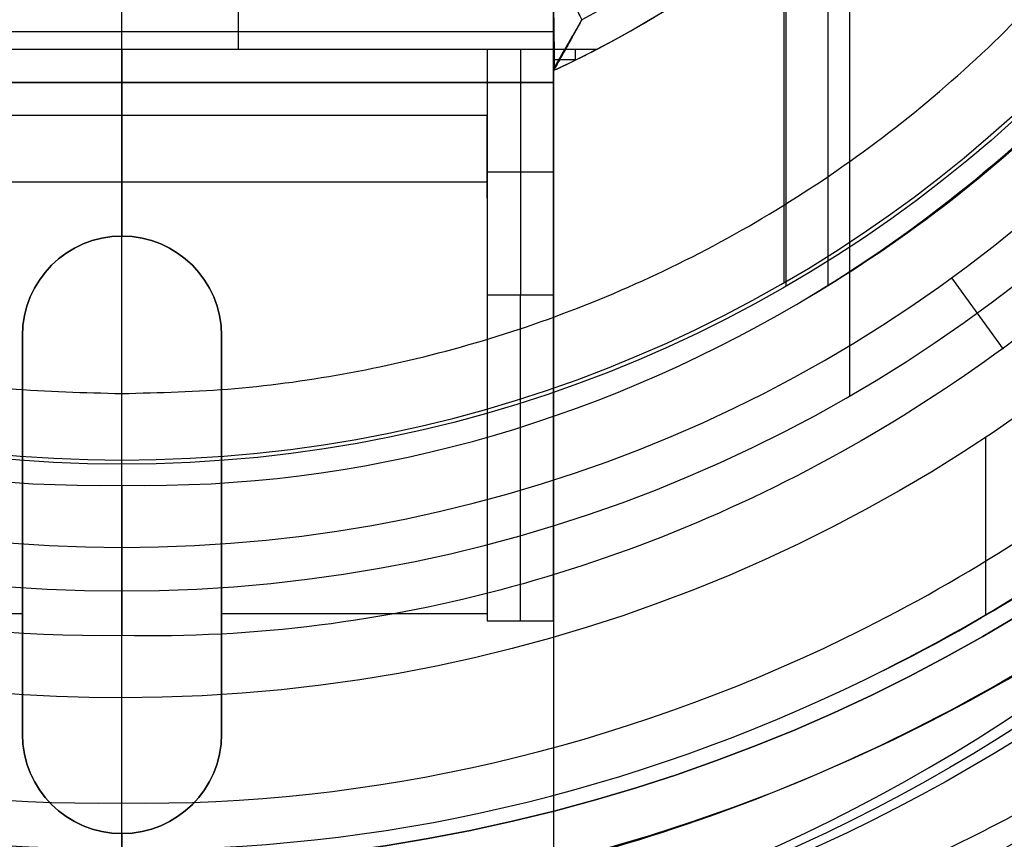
# Model space of a CAD drawing. Header units: millimetres. Extents: x 883 to 2088, y -694 to 349.
# Tile 6 of 14: x 1482 to 1512, y -86 to -61. Entities that reach past the tile are written whole.
import ezdxf

# ---------------------------------------------------------------- set-up
doc = ezdxf.new("R2010")
doc.units = ezdxf.units.MM

msp = doc.modelspace()

# ---------------------------------------------------------------- linework, layer by layer
at = {"color": 7, "true_color": 0xffffff}
for p, q in [((1507.326, 3.517, 77.059), (1507.326, -72.379, 77.059)), ((1505.354, 0.101, 172.559), (1505.354, -68.963, 172.559)), ((1505.417, 0.21, 171.559), (1505.417, -69.072, 171.559)), ((1506.677, 0.182, 23.059), (1506.677, -69.044, 23.059)), ((1488.917, -57.163, 184.019), (1488.917, -61.931, 184.019)), ((1485.417, -62.931, 230.019), (1485.417, -59.888, 195.019)), ((1498.417, -62.573, 192.519), (1499.269, -61.041, 192.519)), ((1498.417, -61.061, 208.519), (1498.417, -66.715, 208.519)), ((1498.417, -61.409, 212.519), (1472.417, -61.409, 212.519)), ((1485.417, -61.931, 184.019), (1485.417, -65.931, 230.019)), ((1497.417, -61.931, 184.019), (1497.417, -69.335, 221.935)), ((1498.843, -61.807, 195.019), (1498.843, -61.807, 190.02)), ((1499.071, -61.931, 184.019), (1499.071, -62.262, 187.823)), ((1499.091, -62.252, 187.713), (1498.437, -62.252, 187.713)), ((1498.417, -62.931, 231.519), (1472.417, -62.931, 231.519)), ((1485.417, -62.931, 233.019), (1485.417, -62.931, 230.019)), ((1496.417, -63.931, 207.019), (1474.417, -63.931, 207.019)), ((1496.417, -66.422, 207.019), (1496.417, -63.931, 207.019)), ((1498.417, -65.633, 202.977), (1496.417, -65.633, 202.977)), ((1485.417, -65.931, 230.019), (1485.417, -67.56, 230.019)), ((1485.417, -67.56, 233.019), (1485.417, -67.56, 230.019)), ((1510.401, -68.819, 24.474), (1511.961, -70.966, 32.641)), ((1482.417, -70.56, 231.519), (1482.417, -82.56, 231.519)), ((1488.417, -82.56, 231.519), (1488.417, -70.56, 231.519)), ((1496.417, -70.54, 230.019), (1496.417, -70.54, 225.106)), ((1511.423, -73.622, 34.059), (1511.423, -78.97, 34.059)), ((1498.417, -74.409, 233.019), (1498.417, -74.409, 228.824)), ((1482.417, -76.56, 233.019), (1482.417, -76.56, 230.019)), ((1488.417, -76.56, 233.019), (1488.417, -76.56, 230.019)), ((1474.417, -78.931, 230.019), (1482.417, -78.931, 230.019)), ((1488.417, -78.931, 230.019), (1496.417, -78.931, 230.019)), ((1485.417, -85.56, 233.019), (1485.417, -85.56, 230.019)), ((1485.417, -85.56, 230.019), (1485.417, -91.931, 230.019))]:
    msp.add_line(p, q, dxfattribs=at)
for centre, radius, start, end in [((1485.417, -34.431, 17.559), 74.591, 90, 270), ((1485.417, -34.431, 17.559), 74.591, 270, 90), ((1485.417, -34.431, 61.309), 73.242, 90, 270), ((1485.417, -34.431, 61.309), 73.242, 270, 90), ((1485.417, -34.431, 60.99), 71.211, 90, 270), ((1485.417, -34.431, 60.99), 71.211, 270, 90), ((1485.417, -34.431, 217.618), 65, 90, 270), ((1485.417, -34.431, 217.618), 65, 270, 90), ((1485.417, -34.431, 217.618), 64, 90, 270), ((1485.417, -34.431, 217.618), 64, 270, 90), ((1485.417, -34.431, 39.059), 53.582, 270, 90), ((1485.417, -34.431, 37.555), 53.582, 270, 90), ((1485.417, -34.431, 39.059), 52.091, 270, 90), ((1485.417, -34.431, 49.559), 52.091, 270, 90), ((1485.417, -34.431, 49.559), 52.091, 109.8895, 270), ((1485.417, -34.431, 77.059), 43.818, 90, 270), ((1485.417, -34.431, 77.059), 43.818, 270, 90), ((1485.417, -34.431, 24.474), 42.506, 90, 270), ((1485.417, -34.431, 24.474), 42.506, 270, 90), ((1485.417, -34.431, 172.559), 39.874, 90, 270), ((1485.417, -34.431, 172.559), 39.874, 270, 90), ((1485.417, -34.431, 195.019), 31, 294.7939, 65.2061), ((1485.417, -34.431, 189.519), 31, 295.5081, 64.4919), ((1485.417, -34.431, 184.019), 31, 297.4893, 62.5107), ((1485.417, -34.431, 39.059), 53.582, 162.8505, 270), ((1485.417, -34.431, 39.059), 52.091, 163.2248, 270), ((1485.417, -34.431, 39.872), 70.942, 276.80187, 9.32333), ((1485.417, -34.431, 40.622), 73.242, 274.03302, 7.2718), ((1485.417, -34.431, 37.555), 53.582, 170.1224, 270), ((1485.417, -34.431, 23.059), 40.628, 300, 330), ((1485.417, -34.431, 34.059), 51.591, 295.7143, 323.8753), ((1485.417, -70.56, 230.019), 3, 360, 180), ((1485.417, -82.56, 230.019), 3, 180, 360)]:
    msp.add_arc(centre, radius, start, end, dxfattribs=at)
at = {"color": 7, "true_color": 0xffffff, "extrusion": (0, 0, -1)}
for centre, radius, start, end in [((-1485.417, -34.431, -61.309), 70.942, 270, 90), ((-1485.417, -34.431, -18.434), 70.942, 270, 90), ((-1485.417, -34.431, -61.309), 70.942, 90, 270), ((-1485.417, -34.431, -18.434), 70.942, 90, 270), ((-1485.417, -34.431, -231.559), 65, 270, 90), ((-1485.417, -34.431, -231.559), 65, 90, 270), ((-1485.417, -34.431, -231.559), 64, 270, 90), ((-1485.417, -34.431, -231.559), 64, 90, 270), ((-1485.417, -34.431, -60.059), 52.091, 270, 90), ((-1485.417, -34.431, -60.059), 52.091, 90, 270), ((-1485.417, -34.431, -34.059), 47.035, 90, 270), ((-1485.417, -34.431, -171.559), 40, 270, 90), ((-1485.417, -34.431, -171.559), 40, 90, 270), ((-1485.417, -34.431, -195.019), 30, 117.5, 242.5), ((-1485.417, -34.431, -190.019), 25, 183.4398, 327.3164), ((-1485.417, -34.431, -34.059), 47.035, 270, 344.453), ((-1485.417, -70.56, -233.019), 3, 0, 180), ((-1485.417, -70.56, -231.519), 3, 0, 180), ((-1485.417, -82.56, -233.019), 3, 180, 0), ((-1485.417, -82.56, -231.519), 3, 180, 0)]:
    msp.add_arc(centre, radius, start, end, dxfattribs=at)
at = {"color": 7, "true_color": 0xffffff, "extrusion": (0.224951, 5.90481e-15, 0.97437)}
msp.add_arc((-36.776, -1437.888, 368.398), 53.78, 120.9456, 239.0544, dxfattribs=at)
at = {"color": 7, "true_color": 0xffffff, "extrusion": (-0.224951, 0, -0.97437)}
msp.add_arc((36.776, -1437.888, -371.148), 53.78, 300.9456, 59.0544, dxfattribs=at)
at = {"color": 7, "true_color": 0xffffff, "extrusion": (-0.224951, -3.36776e-16, -0.97437)}
msp.add_arc((36.776, -1437.888, -373.898), 53.78, 300.9456, 59.0544, dxfattribs=at)
at = {"color": 7, "true_color": 0xffffff, "extrusion": (1, 0, 0)}
for centre, radius, start, end in [((-79.15, 220.019, 1496.417), 10, 11.0494, 90), ((-66.302, 203.676, 1485.417), 32.129, 180, 255.5755), ((-66.302, 203.676, 1485.417), 33.129, 180, 255.796)]:
    msp.add_arc(centre, radius, start, end, dxfattribs=at)
at = {"color": 7, "true_color": 0xffffff, "extrusion": (-1, 0, 0)}
for centre in [(79.15, 220.019, -1497.417), (79.15, 220.019, -1498.417)]:
    msp.add_arc(centre, 10, 90, 168.9506, dxfattribs=at)
at = {"color": 7, "true_color": 0xffffff}
for points, weights, knots in [([(1485.417, 40.201, 17.261), (1410.785, 40.201, 17.261), (1410.785, -34.431, 17.261), (1410.785, -109.063, 17.261), (1485.417, -109.063, 17.261)], [1, 0.707106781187, 1, 0.707106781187, 1], [230.981899, 230.981899, 230.981899, 346.472848, 346.472848, 461.963797, 461.963797, 461.963797]), ([(1485.417, -109.063, 17.261), (1560.048, -109.063, 17.261), (1560.048, -34.431, 17.261), (1560.048, 40.201, 17.261), (1485.417, 40.201, 17.261)], [1, 0.707106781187, 1, 0.707106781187, 1], [0, 0, 0, 115.490949, 115.490949, 230.981899, 230.981899, 230.981899]), ([(1419.469, -66.296, 20.105), (1402.601, -31.386, 25.138), (1421.987, 2.19, 34.089), (1442.526, 37.765, 43.572), (1483.591, 38.789, 48.517)], [0.861164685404, 0.820167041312, 1, 0.811482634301, 0.865639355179], [-162.420204, -162.420204, -162.420204, -83.533367, -83.533367, 0, 0, 0]), ([(1551.18, -66.674, 55.849), (1568.367, -31.62, 50.824), (1548.846, 2.19, 41.811), (1528.455, 37.51, 32.395), (1487.691, 38.776, 27.436)], [0.861638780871, 0.819142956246, 1, 0.812581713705, 0.865016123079], [-162.369697, -162.369697, -162.369697, -82.939938, -82.939938, 0, 0, 0]), ([(1490.795, 38.614, 20.105), (1529.461, 35.767, 25.138), (1548.846, 2.19, 34.089), (1569.385, -33.384, 43.572), (1549.739, -69.46, 48.517)], [0.861164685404, 0.820167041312, 1, 0.811482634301, 0.865639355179], [-162.420204, -162.420204, -162.420204, -83.533367, -83.533367, 0, 0, 0]), ([(1485.417, 37.014, 60.565), (1413.972, 37.014, 60.565), (1413.972, -34.431, 60.565), (1413.972, -105.876, 60.565), (1485.417, -105.876, 60.565)], [1, 0.707106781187, 1, 0.707106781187, 1], [222.862872, 222.862872, 222.862872, 334.294308, 334.294308, 445.725744, 445.725744, 445.725744]), ([(1485.417, -105.876, 60.565), (1556.861, -105.876, 60.565), (1556.861, -34.431, 60.565), (1556.861, 37.014, 60.565), (1485.417, 37.014, 60.565)], [1, 0.707106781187, 1, 0.707106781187, 1], [0, 0, 0, 111.431436, 111.431436, 222.862872, 222.862872, 222.862872]), ([(1485.417, 36.511, 48.273), (1444.458, 36.511, 43.545), (1423.979, 1.04, 34.089), (1404.063, -33.455, 24.893), (1423.145, -68.418, 20.105)], [0.868347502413, 0.807007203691, 1, 0.811314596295, 0.865736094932], [-164.264878, -164.264878, -164.264878, -80.998221, -80.998221, 0, 0, 0]), ([(1424.837, -71.35, 27.436), (1402.934, -35.409, 32.094), (1423.979, 1.04, 41.811), (1444.044, 35.795, 51.076), (1484.169, 36.5, 55.849)], [0.871188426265, 0.802734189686, 1, 0.810165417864, 0.866408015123], [-167.14182, -167.14182, -167.14182, -81.6011, -81.6011, 0, 0, 0]), ([(1485.417, 36.511, 27.627), (1526.375, 36.511, 32.355), (1546.855, 1.04, 41.811), (1566.92, -33.715, 51.076), (1547.469, -68.817, 55.849)], [0.868347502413, 0.807007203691, 1, 0.810165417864, 0.866408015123], [-164.867757, -164.867757, -164.867757, -81.6011, -81.6011, 0, 0, 0]), ([(1545.737, -71.771, 48.517), (1568.066, -35.699, 43.883), (1546.855, 1.04, 34.089), (1526.939, 35.536, 24.893), (1487.118, 36.491, 20.105)], [0.872072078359, 0.801476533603, 1, 0.811314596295, 0.865736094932], [-167.212828, -167.212828, -167.212828, -80.998221, -80.998221, 0, 0, 0]), ([(1485.417, 23.582, 183.326), (1427.403, 23.582, 183.326), (1427.403, -34.431, 183.326), (1427.403, -92.444, 183.326), (1485.417, -92.444, 183.326)], [0.894552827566, 0.632544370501, 0.894552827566, 0.632544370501, 0.894552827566], [0, 0, 0, 130, 130, 260, 260, 260]), ([(1485.417, -92.444, 183.326), (1543.43, -92.444, 183.326), (1543.43, -34.431, 183.326), (1543.43, 23.582, 183.326), (1485.417, 23.582, 183.326)], [0.894552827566, 0.632544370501, 0.894552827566, 0.632544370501, 0.894552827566], [0, 0, 0, 130, 130, 260, 260, 260]), ([(1485.417, 22.831, 183.989), (1428.154, 22.831, 183.989), (1428.154, -34.431, 183.989), (1428.154, -91.693, 183.989), (1485.417, -91.693, 183.989)], [0.895143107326, 0.632961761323, 0.895143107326, 0.632961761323, 0.895143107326], [0, 0, 0, 128, 128, 256, 256, 256]), ([(1485.417, -91.693, 183.989), (1542.679, -91.693, 183.989), (1542.679, -34.431, 183.989), (1542.679, 22.831, 183.989), (1485.417, 22.831, 183.989)], [0.895143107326, 0.632961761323, 0.895143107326, 0.632961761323, 0.895143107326], [0, 0, 0, 128, 128, 256, 256, 256]), ([(1485.417, 3.44, 4.276), (1447.546, 3.44, 4.276), (1447.546, -34.431, 4.276), (1447.546, -72.302, 4.276), (1485.417, -72.302, 4.276)], [0.989224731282, 0.699487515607, 0.989224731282, 0.699487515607, 0.989224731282], [0, 0, 0, 148.085002, 148.085002, 296.170004, 296.170004, 296.170004]), ([(1485.417, -72.302, 4.276), (1523.287, -72.302, 4.276), (1523.287, -34.431, 4.276), (1523.287, 3.44, 4.276), (1485.417, 3.44, 4.276)], [0.989224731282, 0.699487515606, 0.989224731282, 0.699487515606, 0.989224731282], [0, 0, 0, 148.085002, 148.085002, 296.170004, 296.170004, 296.170004])]:
    msp.add_rational_spline(points, weights, degree=2, knots=knots, dxfattribs=at)
for points, degree in [([(1485.417, 38.811, 19.934), (1475.791, 38.908, 19.934), (1456.677, 34.953, 19.934), (1432.273, 18.719, 19.934), (1415.989, -5.676, 19.934), (1410.267, -34.431, 19.934), (1415.989, -63.186, 19.934), (1432.273, -87.581, 19.934), (1456.677, -103.815, 19.934), (1475.791, -107.77, 19.934), (1485.417, -107.673, 19.934)], 3), ([(1485.417, -107.673, 19.934), (1495.043, -107.77, 19.934), (1514.156, -103.815, 19.934), (1538.56, -87.581, 19.934), (1554.844, -63.186, 19.934), (1560.567, -34.431, 19.934), (1554.844, -5.676, 19.934), (1538.56, 18.719, 19.934), (1514.156, 34.953, 19.934), (1495.043, 38.908, 19.934), (1485.417, 38.811, 19.934)], 3), ([(1485.417, 30.569, 203.676), (1476.874, 30.655, 203.676), (1459.911, 27.145, 203.676), (1438.254, 12.738, 203.676), (1423.802, -8.912, 203.676), (1418.724, -34.431, 203.676), (1423.802, -59.95, 203.676), (1438.254, -81.6, 203.676), (1459.911, -96.007, 203.676), (1476.874, -99.517, 203.676), (1485.417, -99.431, 203.676)], 3), ([(1485.417, -99.431, 203.676), (1493.959, -99.517, 203.676), (1510.922, -96.007, 203.676), (1532.579, -81.6, 203.676), (1547.031, -59.95, 203.676), (1552.109, -34.431, 203.676), (1547.031, -8.912, 203.676), (1532.579, 12.738, 203.676), (1510.922, 27.145, 203.676), (1493.959, 30.655, 203.676), (1485.417, 30.569, 203.676)], 3), ([(1485.417, 29.569, 203.676), (1477.005, 29.653, 203.676), (1460.303, 26.198, 203.676), (1438.979, 12.012, 203.676), (1424.75, -9.304, 203.676), (1419.75, -34.431, 203.676), (1424.75, -59.558, 203.676), (1438.979, -80.874, 203.676), (1460.303, -95.06, 203.676), (1477.005, -98.515, 203.676), (1485.417, -98.431, 203.676)], 3), ([(1485.417, -98.431, 203.676), (1493.828, -98.515, 203.676), (1510.53, -95.06, 203.676), (1531.854, -80.874, 203.676), (1546.083, -59.558, 203.676), (1551.083, -34.431, 203.676), (1546.083, -9.304, 203.676), (1531.854, 12.012, 203.676), (1510.53, 26.198, 203.676), (1493.828, 29.653, 203.676), (1485.417, 29.569, 203.676)], 3), ([(1485.417, -88.013, 36.051), (1493.487, -88.13, 36.051), (1509.432, -84.3, 36.051), (1528.746, -68.994, 36.051), (1539.437, -46.756, 36.051), (1539.437, -22.106, 36.051), (1528.746, 0.132, 36.051), (1509.432, 15.438, 36.051), (1493.487, 19.268, 36.051), (1485.417, 19.151, 36.051)], 3), ([(1485.417, 15.774, 75.023), (1477.855, 15.883, 75.023), (1462.915, 12.295, 75.023), (1444.819, -2.046, 75.023), (1434.801, -22.883, 75.023), (1434.801, -45.979, 75.023), (1444.819, -66.816, 75.023), (1462.915, -81.157, 75.023), (1477.855, -84.745, 75.023), (1485.417, -84.636, 75.023)], 3), ([(1485.417, -84.636, 75.023), (1492.978, -84.745, 75.023), (1507.919, -81.157, 75.023), (1526.015, -66.816, 75.023), (1536.032, -45.979, 75.023), (1536.032, -22.883, 75.023), (1526.015, -2.046, 75.023), (1507.919, 12.295, 75.023), (1492.978, 15.883, 75.023), (1485.417, 15.774, 75.023)], 3), ([(1507.801, -80.913, 34.059), (1514.738, -77.535, 34.059), (1527.135, -67.71, 34.059), (1537.43, -46.298, 34.059), (1537.43, -22.564, 34.059), (1527.135, -1.152, 34.059), (1514.738, 8.673, 34.059), (1507.801, 12.051, 34.059)], 3), ([(1485.417, 10.731, 32.648), (1493.396, 10.908, 32.648), (1509.006, 6.427, 32.648), (1526.37, -10.774, 32.648), (1532.683, -34.431, 32.648), (1526.37, -58.088, 32.648), (1509.006, -75.289, 32.648), (1493.396, -79.77, 32.648), (1485.417, -79.593, 32.648)], 3), ([(1485.417, -74.305, 172.559), (1485.417, 5.443, 172.559)], 1), ([(1505.731, -69.616, 23.059), (1511.845, -66.029, 23.059), (1522.259, -55.713, 23.059), (1527.938, -34.431, 23.059), (1522.259, -13.149, 23.059), (1511.845, -2.833, 23.059), (1505.731, 0.754, 23.059)], 3), ([(1431.876, -32.329, 36.051), (1431.617, -38.086, 36.051), (1433.081, -49.637, 36.051), (1440.566, -65.428, 36.051), (1452.684, -78.031, 36.051), (1468.169, -86.13, 36.051), (1479.654, -88.046, 36.051), (1485.417, -88.013, 36.051)], 3), ([(1485.417, -108.411, 16.251), (1485.417, -96.646, 10.971), (1485.417, -72.551, 2.983), (1485.417, -47.326, 0.137), (1485.417, -34.431)], 3), ([(1434.706, -43.922, 34.059), (1435.752, -49.769, 34.059), (1440.034, -61.041, 34.059), (1451.743, -74.891, 34.059), (1467.458, -83.888, 34.059), (1479.391, -86.05, 34.059), (1485.417, -86.022, 34.059)], 3), ([(1485.417, -74.431, 171.559), (1485.417, -47.677, 171.559)], 1), ([(1485.417, -79.593, 32.648), (1479.09, -79.69, 32.648), (1466.616, -76.906, 32.648), (1451.033, -65.662, 32.648), (1444.458, -54.701, 32.648), (1442.557, -48.666, 32.648)], 3), ([(1485.417, -78.249, 77.059), (1485.417, -52.55, 77.059)], 1), ([(1485.417, -75.059, 23.059), (1485.417, -52.569, 23.059)], 1), ([(1485.417, -109.022, 17.559), (1485.417, -52.569, 17.559)], 1), ([(1497.422, -57.493, 190.019), (1499.269, -61.041, 190.019)], 1), ([(1498.417, -62.931, 230.019), (1498.417, -59.888, 195.019)], 1), ([(1498.45, -62.456, 190.021), (1498.417, -59.888, 190.019)], 1), ([(1499.269, -61.041, 195.019), (1498.417, -62.573, 195.019)], 1), ([(1499.269, -61.041, 190.019), (1498.45, -62.456, 190.021)], 1), ([(1499.269, -61.041, 190.019), (1499.269, -61.041, 188.019)], 1), ([(1499.269, -61.041, 195.019), (1499.269, -61.041, 190.019)], 1), ([(1474.417, -61.931, 184.019), (1496.417, -61.931, 184.019)], 1), ([(1496.417, -61.931, 184.019), (1496.417, -65.931, 230.019)], 1), ([(1496.417, -61.931, 184.019), (1496.417, -69.335, 221.935)], 1), ([(1496.417, -61.931, 184.019), (1498.417, -61.931, 184.019)], 1), ([(1498.45, -62.456, 190.021), (1498.417, -61.931, 184.019)], 1), ([(1498.417, -61.931, 184.019), (1499.726, -61.931, 184.019)], 1), ([(1498.417, -69.335, 221.935), (1498.417, -61.931, 184.019)], 1), ([(1498.45, -62.456, 190.021), (1498.417, -62.573, 191.408)], 1), ([(1498.417, -62.573, 195.019), (1498.417, -62.573, 191.408)], 1), ([(1472.417, -62.931, 230.019), (1498.417, -62.931, 230.019)], 1), ([(1472.417, -62.931, 233.019), (1498.417, -62.931, 233.019)], 1), ([(1498.417, -62.931, 233.019), (1498.417, -62.931, 230.019)], 1), ([(1498.417, -62.931, 233.019), (1498.417, -88.931, 233.019)], 1), ([(1496.417, -65.931, 230.019), (1474.417, -65.931, 230.019)], 1), ([(1496.417, -65.931, 230.019), (1496.417, -79.15, 230.019)], 1), ([(1498.417, -69.335, 221.935), (1496.417, -69.335, 221.935)], 1), ([(1465.102, -69.616, 23.059), (1471.216, -73.203, 23.059), (1478.238, -75.219, 23.059), (1485.417, -75.059, 23.059)], 3), ([(1485.417, -75.059, 23.059), (1492.595, -75.219, 23.059), (1499.617, -73.203, 23.059), (1505.731, -69.616, 23.059)], 3), ([(1482.417, -70.56, 233.019), (1482.417, -82.56, 233.019)], 1), ([(1482.417, -82.56, 230.019), (1482.417, -70.56, 230.019)], 1), ([(1482.417, -70.56, 230.019), (1482.417, -70.56, 233.019)], 1), ([(1488.417, -82.56, 233.019), (1488.417, -70.56, 233.019)], 1), ([(1488.417, -70.56, 233.019), (1488.417, -70.56, 230.019)], 1), ([(1488.417, -70.56, 230.019), (1488.417, -82.56, 230.019)], 1), ([(1485.417, -76.937, 24.474), (1485.417, -79.593, 32.648)], 1), ([(1496.417, -79.15, 230.019), (1498.417, -79.15, 230.019)], 1), ([(1498.417, -79.15, 230.019), (1498.417, -88.931, 230.019)], 1), ([(1485.417, -86.022, 34.059), (1493.187, -86.135, 34.059), (1500.864, -84.291, 34.059), (1507.801, -80.913, 34.059)], 3), ([(1485.417, -86.022, 34.059), (1485.417, -81.466, 34.059)], 1), ([(1482.417, -82.56, 233.019), (1482.417, -82.56, 230.019)], 1), ([(1488.417, -82.56, 230.019), (1488.417, -82.56, 233.019)], 1), ([(1485.417, -105.642, 60.99), (1485.417, -84.636, 75.023)], 1)]:
    msp.add_open_spline(points, degree=degree, dxfattribs=at)
for points, weights in [([(1498.417, -62.573, 191.408), (1499.079, -62.268, 187.89), (1499.726, -61.931, 184.019)], [0.880652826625, 0.876976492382, 0.873798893]), ([(1422.919, -68, 48.517), (1442.993, -105.373, 43.883), (1485.417, -105.373, 34.089)], [0.872072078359, 0.801476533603, 1]), ([(1547.679, -68.435, 27.436), (1527.505, -105.373, 32.094), (1485.417, -105.373, 41.811)], [0.871188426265, 0.802734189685, 1]), ([(1485.417, -105.373, 41.811), (1445.285, -105.373, 51.076), (1424.612, -70.977, 55.849)], [1, 0.810165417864, 0.866408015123]), ([(1485.417, -105.373, 34.089), (1525.248, -105.373, 24.893), (1545.986, -71.366, 20.105)], [1, 0.811314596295, 0.865736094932]), ([(1485.417, -107.673, 34.089), (1444.338, -107.673, 43.572), (1422.919, -72.622, 48.517)], [1, 0.811482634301, 0.865639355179]), ([(1485.417, -107.673, 41.811), (1526.2, -107.673, 32.395), (1547.679, -73.004, 27.436)], [1, 0.812581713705, 0.865016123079]), ([(1424.612, -75.263, 55.849), (1446.376, -107.673, 50.824), (1485.417, -107.673, 41.811)], [0.861638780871, 0.819142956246, 1]), ([(1545.986, -75.611, 20.105), (1524.187, -107.673, 25.138), (1485.417, -107.673, 34.089)], [0.861164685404, 0.820167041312, 1])]:
    msp.add_rational_spline(points, weights, degree=2, dxfattribs=at)
for points, knots in [([(1485.417, -75.059, 23.059), (1485.417, -75.08, 23.059), (1485.417, -75.101, 23.06), (1485.417, -75.121, 23.06), (1485.417, -75.177, 23.062), (1485.417, -75.232, 23.066), (1485.417, -75.286, 23.073), (1485.417, -75.342, 23.079), (1485.417, -75.397, 23.088), (1485.417, -75.45, 23.099), (1485.417, -75.505, 23.11), (1485.417, -75.558, 23.123), (1485.417, -75.61, 23.139), (1485.417, -75.667, 23.155), (1485.417, -75.721, 23.174), (1485.417, -75.775, 23.195), (1485.417, -75.827, 23.216), (1485.417, -75.879, 23.239), (1485.417, -75.928, 23.263), (1485.417, -75.979, 23.289), (1485.417, -76.028, 23.316), (1485.417, -76.076, 23.345), (1485.417, -76.125, 23.375), (1485.417, -76.172, 23.406), (1485.417, -76.217, 23.44), (1485.417, -76.226, 23.446), (1485.417, -76.235, 23.453), (1485.417, -76.244, 23.46), (1485.417, -76.258, 23.47), (1485.417, -76.272, 23.481), (1485.417, -76.285, 23.492), (1485.417, -76.332, 23.529), (1485.417, -76.376, 23.569), (1485.417, -76.419, 23.61), (1485.417, -76.459, 23.649), (1485.417, -76.498, 23.691), (1485.417, -76.536, 23.734), (1485.417, -76.572, 23.776), (1485.417, -76.607, 23.82), (1485.417, -76.641, 23.866), (1485.417, -76.673, 23.911), (1485.417, -76.704, 23.958), (1485.417, -76.734, 24.007), (1485.417, -76.762, 24.054), (1485.417, -76.789, 24.104), (1485.417, -76.814, 24.155), (1485.417, -76.839, 24.205), (1485.417, -76.861, 24.256), (1485.417, -76.882, 24.31), (1485.417, -76.902, 24.363), (1485.417, -76.921, 24.417), (1485.417, -76.937, 24.474)], [9.2041, 9.2041, 9.2041, 9.2041, 9.265894, 9.265894, 9.265894, 9.431247, 9.431247, 9.431247, 9.597197, 9.597197, 9.597197, 9.76226, 9.76226, 9.76226, 9.936457, 9.936457, 9.936457, 10.10453, 10.10453, 10.10453, 10.273531, 10.273531, 10.273531, 10.44365, 10.44365, 10.44365, 10.477293, 10.477293, 10.477293, 10.529535, 10.529535, 10.529535, 10.707992, 10.707992, 10.707992, 10.87797, 10.87797, 10.87797, 11.047166, 11.047166, 11.047166, 11.215854, 11.215854, 11.215854, 11.384403, 11.384403, 11.384403, 11.553208, 11.553208, 11.553208, 11.726466, 11.726466, 11.726466, 11.726466]), ([(1485.417, -84.636, 75.023), (1485.417, -84.475, 75.13), (1485.417, -84.313, 75.233), (1485.417, -84.149, 75.332), (1485.417, -83.963, 75.444), (1485.417, -83.774, 75.55), (1485.417, -83.584, 75.651), (1485.417, -83.391, 75.754), (1485.417, -83.196, 75.85), (1485.417, -82.999, 75.942), (1485.417, -82.8, 76.034), (1485.417, -82.6, 76.12), (1485.417, -82.397, 76.201), (1485.417, -82.193, 76.282), (1485.417, -81.987, 76.358), (1485.417, -81.78, 76.428), (1485.417, -81.664, 76.467), (1485.417, -81.548, 76.504), (1485.417, -81.431, 76.54), (1485.417, -81.246, 76.596), (1485.417, -81.059, 76.648), (1485.417, -80.871, 76.696), (1485.417, -80.658, 76.749), (1485.417, -80.444, 76.797), (1485.417, -80.228, 76.84), (1485.417, -80.004, 76.883), (1485.417, -79.778, 76.921), (1485.417, -79.551, 76.952), (1485.417, -79.336, 76.982), (1485.417, -79.119, 77.005), (1485.417, -78.901, 77.023), (1485.417, -78.685, 77.041), (1485.417, -78.468, 77.053), (1485.417, -78.249, 77.059)], [11.896084, 11.896084, 11.896084, 11.896084, 12.472472, 12.472472, 12.472472, 13.12122, 13.12122, 13.12122, 13.774982, 13.774982, 13.774982, 14.429802, 14.429802, 14.429802, 15.088242, 15.088242, 15.088242, 15.454359, 15.454359, 15.454359, 16.035581, 16.035581, 16.035581, 16.695078, 16.695078, 16.695078, 17.381276, 17.381276, 17.381276, 18.035413, 18.035413, 18.035413, 18.687923, 18.687923, 18.687923, 18.687923]), ([(1485.417, -81.466, 34.059), (1485.417, -81.406, 34.057), (1485.417, -81.348, 34.053), (1485.417, -81.292, 34.046), (1485.417, -81.233, 34.039), (1485.417, -81.176, 34.029), (1485.417, -81.12, 34.018), (1485.417, -81.062, 34.006), (1485.417, -81.006, 33.991), (1485.417, -80.951, 33.975), (1485.417, -80.895, 33.958), (1485.417, -80.84, 33.939), (1485.417, -80.787, 33.918), (1485.417, -80.732, 33.896), (1485.417, -80.679, 33.873), (1485.417, -80.627, 33.847), (1485.417, -80.574, 33.821), (1485.417, -80.523, 33.792), (1485.417, -80.473, 33.762), (1485.417, -80.424, 33.732), (1485.417, -80.376, 33.7), (1485.417, -80.33, 33.666), (1485.417, -80.315, 33.656), (1485.417, -80.301, 33.645), (1485.417, -80.286, 33.633), (1485.417, -80.24, 33.598), (1485.417, -80.195, 33.56), (1485.417, -80.152, 33.52), (1485.417, -80.109, 33.481), (1485.417, -80.068, 33.44), (1485.417, -80.029, 33.396), (1485.417, -79.99, 33.354), (1485.417, -79.953, 33.31), (1485.417, -79.917, 33.263), (1485.417, -79.883, 33.219), (1485.417, -79.85, 33.172), (1485.417, -79.819, 33.124), (1485.417, -79.788, 33.077), (1485.417, -79.759, 33.028), (1485.417, -79.732, 32.977), (1485.417, -79.705, 32.926), (1485.417, -79.68, 32.873), (1485.417, -79.657, 32.818), (1485.417, -79.635, 32.767), (1485.417, -79.614, 32.713), (1485.417, -79.596, 32.658), (1485.417, -79.595, 32.655), (1485.417, -79.594, 32.651), (1485.417, -79.593, 32.648)], [3.282267, 3.282267, 3.282267, 3.282267, 3.456781, 3.456781, 3.456781, 3.6308, 3.6308, 3.6308, 3.804712, 3.804712, 3.804712, 3.978909, 3.978909, 3.978909, 4.153733, 4.153733, 4.153733, 4.329389, 4.329389, 4.329389, 4.501823, 4.501823, 4.501823, 4.55692, 4.55692, 4.55692, 4.732611, 4.732611, 4.732611, 4.907245, 4.907245, 4.907245, 5.080977, 5.080977, 5.080977, 5.251503, 5.251503, 5.251503, 5.422374, 5.422374, 5.422374, 5.597948, 5.597948, 5.597948, 5.769513, 5.769513, 5.769513, 5.779643, 5.779643, 5.779643, 5.779643])]:
    msp.add_open_spline(points, degree=3, knots=knots, dxfattribs=at)

doc.saveas('drawing.dxf')
